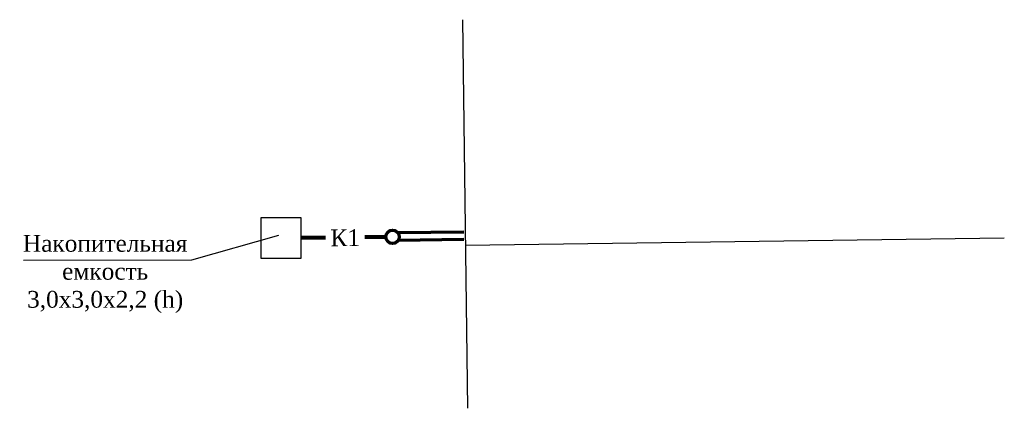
# Model space of a CAD drawing. Header units: millimetres. Extents: x 3225950 to 6455324, y 386516 to 774348.
# Tile 2 of 69: x 3227341 to 3227415, y 387096 to 387125. Entities that reach past the tile are written whole.
import ezdxf

# ---------------------------------------------------------------- set-up
doc = ezdxf.new("R2010")
doc.units = ezdxf.units.MM
doc.layers.add('1 Оси', color=7, linetype='Continuous')
doc.layers.add('ГП_И_В1', color=5, linetype='Continuous', lineweight=80)
doc.layers.add('линии', color=7, linetype='Continuous', lineweight=30)
doc.styles.add('стиль3', font='times.ttf')

# ---------------------------------------------------------------- blocks, each defined once
blk = doc.blocks.new('еарекарке')
at = {"linetype": 'Continuous', "lineweight": 70, "ltscale": 200}
for p, q in [((3451212, 665338), (3446299, 665272)), ((3451220, 664781), (3446305, 664715))]:
    blk.add_line(p, q, dxfattribs=at)
at = {"linetype": 'Continuous', "lineweight": 100, "ltscale": 200}
blk.add_line((3445394, 664983), (3439069, 664898), dxfattribs=at)
at = {"linetype": 'Continuous', "lineweight": 70, "ltscale": 200}
blk.add_circle((3445894, 664978), 500, dxfattribs=at)
at = {"layer": 'линии'}
blk.add_lwpolyline([(3436069, 663398), (3439069, 663398), (3439069, 666398), (3436069, 666398)], close=True, dxfattribs=at)
at = {"layer": 'ГП_И_В1', "color": 0, "linetype": 'ByBlock', "lineweight": 40, "ltscale": 0.1, "insert": (3424461, 662206), "char_height": 1250, "width": 13998.36, "attachment_point": 5, "style": 'стиль3', "bg_fill": 3, "box_fill_scale": 1.5, "bg_fill_color": 256, "bg_fill_transparency": 0}
blk.add_mtext('Накопительная емкость\\P3,0x3,0x2,2 (h)', dxfattribs=at)
at = {"layer": 'линии', "extrusion": (0, 0, -1)}
blk.add_lwpolyline([(-3437398, 665073), (-3430904, 663235), (-3418365, 663214)], dxfattribs=at)
at = {"layer": 'ГП_И_В1', "color": 0, "linetype": 'ByBlock', "lineweight": 40, "ltscale": 0.1, "insert": (3442360, 664912), "char_height": 1250, "width": 1678.41, "attachment_point": 5, "rotation": 0.60859, "style": 'стиль3', "bg_fill": 3, "box_fill_scale": 1.5, "bg_fill_color": 256, "bg_fill_transparency": 0}
blk.add_mtext('К1', dxfattribs=at)

msp = doc.modelspace()

# ---------------------------------------------------------------- linework, layer by layer
at = {"layer": '1 Оси', "color": 1, "lineweight": 30, "ltscale": 100}
for p, q in [((3227374.169, 387125.235), (3227374.558, 387096.291)), ((3227374.395, 387108.437), (3227414.585, 387108.977))]:
    msp.add_line(p, q, dxfattribs=at)

# ---------------------------------------------------------------- next in the draw order: block references
at = {"layer": 'линии', "color": 5, "lineweight": 50, "xscale": 0.001, "yscale": 0.001, "zscale": 0.001}
msp.add_blockref('еарекарке', (3223923.069, 386444.083), dxfattribs=at)

doc.saveas('drawing.dxf')
